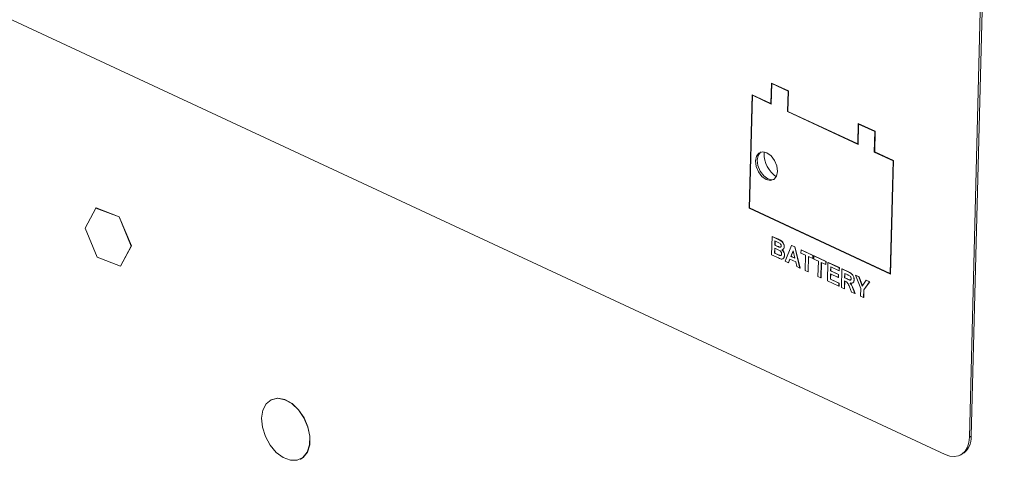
# Paper-space layout '3' of a CAD drawing. Header units: inches. Extents: x 1 to 109, y 1 to 85.
# Tile 11 of 107: x 10.25 to 13.43, y 19.39 to 20.81. Entities that reach past the tile are written whole.
import ezdxf

# ---------------------------------------------------------------- set-up
doc = ezdxf.new("R2010")
doc.units = ezdxf.units.IN
doc.header["$MEASUREMENT"] = 0

psp = doc.layouts.new('3')

# ---------------------------------------------------------------- linework, layer by layer
at = {"color": 7, "linetype": 'Continuous', "lineweight": 15, "ltscale": 5}
for p, q in [((13.3172, 19.4668), (13.4238, 23.6701)), ((13.3229, 19.4696), (13.4295, 23.6729)), ((9.8945, 20.9688), (13.2388, 19.4107)), ((12.6786, 20.6093), (12.677, 20.5434)), ((12.6797, 20.6088), (12.6781, 20.544)), ((12.6798, 20.6073), (12.6781, 20.5414)), ((12.7333, 20.5838), (12.6786, 20.6093)), ((12.6809, 20.6079), (12.6798, 20.6073)), ((12.7321, 20.5829), (12.6798, 20.6073)), ((12.7332, 20.5835), (12.6809, 20.6079)), ((12.7304, 20.517), (12.7321, 20.5829)), ((12.7316, 20.5176), (12.7332, 20.5835)), ((12.7317, 20.5179), (12.7333, 20.5838)), ((12.7332, 20.5835), (12.7321, 20.5829)), ((12.6161, 20.5717), (12.6069, 20.2055)), ((12.6173, 20.5712), (12.608, 20.206)), ((12.6173, 20.5697), (12.6081, 20.2064)), ((12.677, 20.5434), (12.6161, 20.5717)), ((12.6185, 20.5703), (12.6173, 20.5697)), ((12.6781, 20.5414), (12.6173, 20.5697)), ((12.6782, 20.5425), (12.6185, 20.5703)), ((12.6781, 20.544), (12.677, 20.5434)), ((12.7316, 20.5176), (12.7304, 20.517)), ((12.9578, 20.4111), (12.7304, 20.517)), ((12.9579, 20.4121), (12.7316, 20.5176)), ((12.9567, 20.4131), (12.7317, 20.5179)), ((12.9583, 20.479), (12.9567, 20.4131)), ((12.9594, 20.4785), (12.9578, 20.4137)), ((12.9595, 20.477), (12.9578, 20.4111)), ((13.0131, 20.4535), (12.9583, 20.479)), ((12.9606, 20.4776), (12.9595, 20.477)), ((13.0118, 20.4526), (12.9595, 20.477)), ((13.0129, 20.4532), (12.9606, 20.4776)), ((13.0101, 20.3867), (13.0118, 20.4526)), ((13.0113, 20.3873), (13.0129, 20.4532)), ((13.0114, 20.3876), (13.0131, 20.4535)), ((13.0129, 20.4532), (13.0118, 20.4526)), ((12.9578, 20.4137), (12.9567, 20.4131)), ((12.6546, 20.3827), (12.6548, 20.3871)), ((13.0113, 20.3873), (13.0101, 20.3867)), ((13.0709, 20.3584), (13.0101, 20.3867)), ((13.0721, 20.3589), (13.0113, 20.3873)), ((13.0722, 20.3593), (13.0114, 20.3876)), ((13.0617, 19.995), (13.0709, 20.3584)), ((13.0629, 19.993), (13.0722, 20.3593)), ((13.0629, 19.9956), (13.0721, 20.3589)), ((13.0721, 20.3589), (13.0709, 20.3584)), ((10.4999, 20.2061), (10.4648, 20.1412)), ((10.4999, 20.2061), (10.5005, 20.2064)), ((10.5743, 20.1772), (10.4999, 20.2061)), ((10.5005, 20.2064), (10.5749, 20.1775)), ((12.608, 20.206), (12.6069, 20.2055)), ((12.6069, 20.2055), (13.0629, 19.993)), ((12.608, 20.206), (13.0629, 19.9941)), ((12.6081, 20.2064), (13.0617, 19.995)), ((10.5743, 20.1772), (10.5749, 20.1775)), ((10.6136, 20.0833), (10.5743, 20.1772)), ((10.5749, 20.1775), (10.6142, 20.0836)), ((10.4648, 20.1412), (10.5041, 20.0473)), ((12.6791, 20.055), (12.6806, 20.1142)), ((12.6806, 20.1142), (12.6812, 20.1145)), ((12.6806, 20.1142), (12.7004, 20.105)), ((12.6812, 20.1145), (12.701, 20.1053)), ((12.7004, 20.105), (12.701, 20.1053)), ((10.5786, 20.0184), (10.6136, 20.0833)), ((10.6142, 20.0836), (10.5791, 20.0187)), ((10.6136, 20.0833), (10.6142, 20.0836)), ((12.6892, 20.0764), (12.6888, 20.0605)), ((12.6976, 20.0725), (12.6892, 20.0764)), ((12.6898, 20.0762), (12.6894, 20.0607)), ((12.6898, 20.1), (12.6895, 20.0863)), ((12.6895, 20.0863), (12.69, 20.0866)), ((12.6895, 20.0863), (12.6963, 20.0831)), ((12.6958, 20.0972), (12.6898, 20.1)), ((12.6904, 20.0997), (12.69, 20.0866)), ((12.69, 20.0866), (12.6969, 20.0834)), ((12.6963, 20.0831), (12.6969, 20.0834)), ((12.7039, 20.0798), (12.7045, 20.0801)), ((12.7137, 20.0721), (12.7123, 20.0714)), ((12.7193, 20.0811), (12.7199, 20.0814)), ((12.7232, 20.0344), (12.7433, 20.085)), ((12.7433, 20.085), (12.7439, 20.0853)), ((12.7433, 20.085), (12.7534, 20.0804)), ((12.7439, 20.0853), (12.7539, 20.0806)), ((12.7534, 20.0804), (12.7539, 20.0806)), ((12.7534, 20.0804), (12.7705, 20.0124)), ((12.7539, 20.0806), (12.7711, 20.0127)), ((12.7737, 20.0609), (12.7739, 20.0708)), ((12.7739, 20.0708), (12.7745, 20.071)), ((12.7739, 20.0708), (12.8124, 20.0528)), ((12.7745, 20.071), (12.813, 20.0531)), ((10.5041, 20.0473), (10.5786, 20.0184)), ((12.6958, 20.0472), (12.6791, 20.055)), ((12.6888, 20.0605), (12.6894, 20.0607)), ((12.6888, 20.0605), (12.6985, 20.056)), ((12.6894, 20.0607), (12.699, 20.0562)), ((12.6985, 20.056), (12.699, 20.0562)), ((12.7056, 20.053), (12.7062, 20.0533)), ((12.7205, 20.0531), (12.7211, 20.0534)), ((12.7378, 20.0415), (12.7333, 20.0297)), ((12.7382, 20.0413), (12.7339, 20.03)), ((12.7567, 20.0327), (12.7378, 20.0415)), ((12.748, 20.0682), (12.741, 20.05)), ((12.741, 20.05), (12.7416, 20.0502)), ((12.741, 20.05), (12.754, 20.0439)), ((12.7482, 20.0675), (12.7416, 20.0502)), ((12.7416, 20.0502), (12.7538, 20.0446)), ((12.754, 20.0439), (12.748, 20.0682)), ((12.7882, 20.0541), (12.7737, 20.0609)), ((12.7869, 20.0048), (12.7882, 20.0541)), ((12.7976, 20.0497), (12.7964, 20.0003)), ((12.7982, 20.0495), (12.797, 20.0006)), ((12.8122, 20.043), (12.7976, 20.0497)), ((12.8124, 20.0528), (12.8122, 20.043)), ((12.8122, 20.043), (12.8127, 20.0432)), ((12.8124, 20.0528), (12.813, 20.0531)), ((12.813, 20.0531), (12.8127, 20.0432)), ((12.8153, 20.0415), (12.8156, 20.0514)), ((12.8298, 20.0347), (12.8153, 20.0415)), ((12.8156, 20.0514), (12.8161, 20.0517)), ((12.8156, 20.0514), (12.854, 20.0335)), ((12.8161, 20.0517), (12.8546, 20.0337)), ((10.5786, 20.0184), (10.5791, 20.0187)), ((12.7333, 20.0297), (12.7232, 20.0344)), ((12.7333, 20.0297), (12.7339, 20.03)), ((12.7605, 20.0171), (12.7567, 20.0327)), ((12.7705, 20.0124), (12.7605, 20.0171)), ((12.7705, 20.0124), (12.7711, 20.0127)), ((12.8286, 19.9854), (12.8298, 20.0347)), ((12.8393, 20.0303), (12.838, 19.981)), ((12.8398, 20.0301), (12.8386, 19.9812)), ((12.8538, 20.0236), (12.8393, 20.0303)), ((12.854, 20.0335), (12.8538, 20.0236)), ((12.8538, 20.0236), (12.8543, 20.0239)), ((12.854, 20.0335), (12.8546, 20.0337)), ((12.8546, 20.0337), (12.8543, 20.0239)), ((12.8588, 19.9713), (12.8603, 20.0305)), ((12.8603, 20.0305), (12.8609, 20.0308)), ((12.8603, 20.0305), (12.8969, 20.0135)), ((12.8609, 20.0308), (12.8975, 20.0138)), ((12.8695, 20.0162), (12.8692, 20.0033)), ((12.8967, 20.0036), (12.8695, 20.0162)), ((12.8701, 20.016), (12.8698, 20.0036)), ((12.8969, 20.0135), (12.8967, 20.0036)), ((12.8969, 20.0135), (12.8975, 20.0138)), ((12.8975, 20.0138), (12.8972, 20.0039)), ((12.9042, 19.9501), (12.9057, 20.0094)), ((12.9057, 20.0094), (12.9063, 20.0096)), ((12.9057, 20.0094), (12.9264, 19.9997)), ((12.9063, 20.0096), (12.9269, 20)), ((12.7964, 20.0003), (12.7869, 20.0048)), ((12.7964, 20.0003), (12.797, 20.0006)), ((12.838, 19.981), (12.8286, 19.9854)), ((12.838, 19.981), (12.8386, 19.9812)), ((12.869, 19.9934), (12.8685, 19.9767)), ((12.8685, 19.9767), (12.8691, 19.977)), ((12.8685, 19.9767), (12.8963, 19.9638)), ((12.8942, 19.9817), (12.869, 19.9934)), ((12.8695, 19.9932), (12.8691, 19.977)), ((12.8691, 19.977), (12.8968, 19.9641)), ((12.8692, 20.0033), (12.8698, 20.0036)), ((12.8692, 20.0033), (12.8944, 19.9916)), ((12.8698, 20.0036), (12.895, 19.9918)), ((12.8944, 19.9916), (12.8942, 19.9817)), ((12.8942, 19.9817), (12.8948, 19.982)), ((12.8944, 19.9916), (12.895, 19.9918)), ((12.895, 19.9918), (12.8948, 19.982)), ((12.8967, 20.0036), (12.8972, 20.0039)), ((12.9149, 19.9951), (12.9146, 19.9806)), ((12.9146, 19.9806), (12.9151, 19.9809)), ((12.9146, 19.9806), (12.9222, 19.9771)), ((12.923, 19.9913), (12.9149, 19.9951)), ((12.9155, 19.9948), (12.9151, 19.9809)), ((12.9151, 19.9809), (12.9228, 19.9774)), ((12.9222, 19.9771), (12.9228, 19.9774)), ((12.9264, 19.9997), (12.9269, 20)), ((12.9496, 19.9889), (12.9501, 19.9892)), ((12.9667, 19.9463), (12.9496, 19.9889)), ((12.9496, 19.9889), (12.9606, 19.9838)), ((12.9501, 19.9892), (12.9612, 19.9841)), ((12.9606, 19.9838), (12.9612, 19.9841)), ((12.9606, 19.9838), (12.9716, 19.954)), ((12.9612, 19.9841), (12.9721, 19.9546)), ((13.0629, 19.9956), (13.0617, 19.995)), ((12.896, 19.9539), (12.8588, 19.9713)), ((12.8963, 19.9638), (12.896, 19.9539)), ((12.896, 19.9539), (12.8966, 19.9542)), ((12.8963, 19.9638), (12.8968, 19.9641)), ((12.8968, 19.9641), (12.8966, 19.9542)), ((12.9137, 19.9457), (12.9042, 19.9501)), ((12.9143, 19.9708), (12.9137, 19.9457)), ((12.9137, 19.9457), (12.9143, 19.946)), ((12.9164, 19.9698), (12.9143, 19.9708)), ((12.9149, 19.9705), (12.9143, 19.946)), ((12.9367, 19.935), (12.93, 19.9517)), ((12.9421, 19.9443), (12.9426, 19.9446)), ((12.9421, 19.9443), (12.9477, 19.9298)), ((12.9426, 19.9446), (12.9483, 19.9301)), ((12.945, 19.9744), (12.9456, 19.9747)), ((12.966, 19.9213), (12.9667, 19.9463)), ((12.9716, 19.954), (12.9839, 19.9729)), ((12.995, 19.9678), (12.9761, 19.9418)), ((12.9955, 19.9681), (12.9767, 19.942)), ((12.9839, 19.9729), (12.9845, 19.9732)), ((12.9839, 19.9729), (12.995, 19.9678)), ((12.9845, 19.9732), (12.9955, 19.9681)), ((12.995, 19.9678), (12.9955, 19.9681)), ((12.9477, 19.9298), (12.9367, 19.935)), ((12.9477, 19.9298), (12.9483, 19.9301)), ((12.9755, 19.9169), (12.966, 19.9213)), ((12.9761, 19.9418), (12.9755, 19.9169)), ((12.9755, 19.9169), (12.9761, 19.9172)), ((12.9767, 19.942), (12.9761, 19.9172)), ((12.9761, 19.9418), (12.9767, 19.942)), ((11.0656, 19.5876), (11.0651, 19.5873)), ((13.3172, 19.4668), (13.3229, 19.4696)), ((13.2869, 19.4087), (13.2926, 19.4115)), ((11.1588, 19.3957), (11.1594, 19.396))]:
    psp.add_line(p, q, dxfattribs=at)
at = {"color": 7, "linetype": 'Continuous', "lineweight": 15, "ltscale": 5, "flags": 128}
for points in [[(12.6985, 20.3244), (12.6962, 20.3422), (12.6887, 20.3598), (12.6773, 20.3746), (12.6637, 20.3843), (12.6499, 20.3874), (12.638, 20.3835), (12.6299, 20.3731), (12.6267, 20.3578), (12.629, 20.34), (12.6364, 20.3223), (12.6478, 20.3076), (12.6615, 20.2979), (12.6753, 20.2948), (12.6872, 20.2987), (12.6953, 20.3091), (12.6985, 20.3244)], [(12.6869, 20.2985), (12.681, 20.2975), (12.6672, 20.3007), (12.6535, 20.3103), (12.6421, 20.3251), (12.6347, 20.3428), (12.6324, 20.3606), (12.6356, 20.3759), (12.6437, 20.3863), (12.6439, 20.3864)], [(11.0341, 19.5278), (11.0368, 19.4985), (11.0463, 19.4687), (11.0615, 19.4408), (11.0813, 19.4175), (11.1037, 19.4007), (11.1269, 19.392), (11.1488, 19.3922), (11.1674, 19.4012), (11.181, 19.4182), (11.1885, 19.4417), (11.1892, 19.4696), (11.1831, 19.4995), (11.1706, 19.5287), (11.1529, 19.5546), (11.1316, 19.5749), (11.1085, 19.5877), (11.0857, 19.5921), (11.0653, 19.5874), (11.049, 19.5743), (11.0382, 19.5538), (11.0341, 19.5278)], [(11.0656, 19.5876), (11.0658, 19.5877), (11.0863, 19.5923), (11.109, 19.588), (11.1321, 19.5751), (11.1535, 19.5549), (11.1712, 19.529), (11.1836, 19.4998), (11.1898, 19.4699), (11.1891, 19.442), (11.1816, 19.4185), (11.1679, 19.4014), (11.1594, 19.396)], [(13.2388, 19.4107), (13.2537, 19.4055), (13.2681, 19.4041), (13.2815, 19.4065), (13.2933, 19.4125), (13.3031, 19.4219), (13.3105, 19.4345), (13.3153, 19.4497), (13.3172, 19.4668)]]:
    psp.add_lwpolyline(points, dxfattribs=at)
at = {"color": 7, "linetype": 'Continuous', "lineweight": 15, "ltscale": 25}
for centre, radius, start, end in [((12.7466, 20.3823), 0.092, 179.7384, 235.2248), ((13.2613, 19.4647), 0.0618, 300.4938, 4.5628)]:
    psp.add_arc(centre, radius, start, end, dxfattribs=at)
at = {"color": 7, "linetype": 'Continuous', "lineweight": 15, "ltscale": 5}
for points, knots in [([(12.7004, 20.105), (12.7049, 20.103), (12.7117, 20.1001), (12.7174, 20.0908), (12.7192, 20.0852), (12.7193, 20.0825), (12.7193, 20.0811)], [0, 0, 0, 0, 0.499363, 0.748642, 0.874275, 1, 1, 1, 1]), ([(12.701, 20.1053), (12.7055, 20.1033), (12.7123, 20.1004), (12.718, 20.0911), (12.7198, 20.0855), (12.7198, 20.0828), (12.7199, 20.0814)], [0, 0, 0, 0, 0.499363, 0.748642, 0.874275, 1, 1, 1, 1]), ([(12.7047, 20.0928), (12.7031, 20.0937), (12.7001, 20.0952), (12.6971, 20.0966), (12.6958, 20.0972)], [0, 0, 0, 0, 0.559933, 1, 1, 1, 1]), ([(12.6963, 20.0831), (12.6977, 20.0824), (12.7003, 20.0812), (12.7028, 20.0802), (12.7039, 20.0798)], [0, 0, 0, 0, 0.56004, 1, 1, 1, 1]), ([(12.6969, 20.0834), (12.6983, 20.0827), (12.7008, 20.0815), (12.7034, 20.0805), (12.7045, 20.0801)], [0, 0, 0, 0, 0.56004, 1, 1, 1, 1]), ([(12.7111, 20.058), (12.7111, 20.0589), (12.711, 20.0607), (12.71, 20.0635), (12.7083, 20.066), (12.7042, 20.0697), (12.7006, 20.0713), (12.6976, 20.0725)], [0, 0, 0, 0, 0.124975, 0.249734, 0.374461, 0.499437, 1, 1, 1, 1]), ([(12.7039, 20.0798), (12.7047, 20.0796), (12.7064, 20.0791), (12.7084, 20.0798), (12.7096, 20.0815), (12.7098, 20.0831), (12.7098, 20.0838)], [0, 0, 0, 0, 0.280468, 0.559908, 0.779749, 1, 1, 1, 1]), ([(12.7045, 20.0801), (12.7053, 20.0798), (12.7067, 20.0794), (12.7079, 20.0799), (12.7083, 20.0802)], [0, 0, 0, 0, 0.590846, 1, 1, 1, 1]), ([(12.7098, 20.0838), (12.7098, 20.0848), (12.7097, 20.0868), (12.708, 20.0905), (12.706, 20.0919), (12.7047, 20.0928)], [0, 0, 0, 0, 0.28109, 0.561131, 1, 1, 1, 1]), ([(12.7123, 20.0714), (12.7137, 20.0701), (12.7164, 20.0674), (12.7199, 20.0608), (12.7203, 20.056), (12.7205, 20.0531)], [0, 0, 0, 0, 0.281065, 0.561644, 1, 1, 1, 1]), ([(12.7129, 20.0717), (12.7143, 20.0703), (12.7169, 20.0677), (12.7205, 20.0611), (12.7209, 20.0563), (12.7211, 20.0534)], [0, 0, 0, 0, 0.281065, 0.561644, 1, 1, 1, 1]), ([(12.7193, 20.0811), (12.7192, 20.0797), (12.7189, 20.0769), (12.7174, 20.0738), (12.7158, 20.0731), (12.7152, 20.0729)], [0, 0, 0, 0, 0.387938, 0.775932, 1, 1, 1, 1]), ([(12.7199, 20.0814), (12.7197, 20.08), (12.7194, 20.0771), (12.718, 20.074), (12.7164, 20.0734), (12.7158, 20.0731)], [0, 0, 0, 0, 0.387938, 0.775932, 1, 1, 1, 1]), ([(12.7077, 20.0421), (12.7055, 20.043), (12.7015, 20.0446), (12.6975, 20.0464), (12.6958, 20.0472)], [0, 0, 0, 0, 0.559969, 1, 1, 1, 1]), ([(12.6985, 20.056), (12.6998, 20.0553), (12.7022, 20.0542), (12.7046, 20.0534), (12.7056, 20.053)], [0, 0, 0, 0, 0.560181, 1, 1, 1, 1]), ([(12.699, 20.0562), (12.7004, 20.0556), (12.7028, 20.0545), (12.7052, 20.0536), (12.7062, 20.0533)], [0, 0, 0, 0, 0.560181, 1, 1, 1, 1]), ([(12.7056, 20.053), (12.7065, 20.0529), (12.7081, 20.0526), (12.7099, 20.0537), (12.7109, 20.0557), (12.711, 20.0572), (12.7111, 20.058)], [0, 0, 0, 0, 0.280078, 0.5594, 0.779491, 1, 1, 1, 1]), ([(12.7062, 20.0533), (12.7071, 20.0531), (12.7082, 20.0528), (12.7091, 20.0534), (12.7093, 20.0536)], [0, 0, 0, 0, 0.7216156, 1, 1, 1, 1]), ([(12.7205, 20.0531), (12.7202, 20.0509), (12.7196, 20.0465), (12.7164, 20.0424), (12.7122, 20.0409), (12.7092, 20.0417), (12.7077, 20.0421)], [0, 0, 0, 0, 0.279803, 0.559466, 0.779448, 1, 1, 1, 1]), ([(12.7211, 20.0534), (12.7208, 20.0512), (12.7202, 20.0468), (12.7174, 20.0429), (12.715, 20.0423), (12.7142, 20.0421)], [0, 0, 0, 0, 0.404496, 0.808787, 1, 1, 1, 1]), ([(12.9222, 19.9771), (12.925, 19.9757), (12.9284, 19.9739), (12.9325, 19.9733), (12.9343, 19.9741), (12.9354, 19.9759), (12.9355, 19.9775), (12.9356, 19.9783)], [0, 0, 0, 0, 0.500921, 0.625717, 0.750374, 0.875019, 1, 1, 1, 1]), ([(12.9228, 19.9774), (12.9255, 19.976), (12.929, 19.9743), (12.9331, 19.9736), (12.9341, 19.9742), (12.9346, 19.9745)], [0, 0, 0, 0, 0.676156, 0.844609, 1, 1, 1, 1]), ([(12.9305, 19.9876), (12.9291, 19.9884), (12.9266, 19.9897), (12.9241, 19.9908), (12.923, 19.9913)], [0, 0, 0, 0, 0.559886, 1, 1, 1, 1]), ([(12.9264, 19.9997), (12.9286, 19.9987), (12.9331, 19.9965), (12.9387, 19.9924), (12.9421, 19.9873), (12.9445, 19.9816), (12.9448, 19.9773), (12.945, 19.9744)], [0, 0, 0, 0, 0.251134, 0.500538, 0.625742, 0.751034, 1, 1, 1, 1]), ([(12.9269, 20), (12.9292, 19.9989), (12.9336, 19.9968), (12.9393, 19.9927), (12.9427, 19.9876), (12.9451, 19.9818), (12.9454, 19.9776), (12.9456, 19.9747)], [0, 0, 0, 0, 0.251134, 0.500538, 0.625742, 0.751034, 1, 1, 1, 1]), ([(12.9356, 19.9783), (12.9355, 19.9793), (12.9354, 19.9813), (12.9337, 19.9851), (12.9317, 19.9867), (12.9305, 19.9876)], [0, 0, 0, 0, 0.281062, 0.561285, 1, 1, 1, 1]), ([(12.93, 19.9517), (12.9283, 19.9561), (12.926, 19.9623), (12.9204, 19.968), (12.9178, 19.9692), (12.9164, 19.9698)], [0, 0, 0, 0, 0.560985, 0.779313, 1, 1, 1, 1]), ([(12.945, 19.9744), (12.9448, 19.9722), (12.9444, 19.9678), (12.941, 19.9639), (12.9367, 19.9629), (12.9338, 19.9636), (12.9323, 19.9639)], [0, 0, 0, 0, 0.279925, 0.558986, 0.779165, 1, 1, 1, 1]), ([(12.9323, 19.9639), (12.9338, 19.9619), (12.9362, 19.9586), (12.9386, 19.9534), (12.9404, 19.9489), (12.9415, 19.9459), (12.9421, 19.9443)], [0, 0, 0, 0, 0.339578, 0.559573, 0.779775, 1, 1, 1, 1]), ([(12.9329, 19.9642), (12.9343, 19.9622), (12.9367, 19.9589), (12.9392, 19.9537), (12.941, 19.9492), (12.9421, 19.9461), (12.9426, 19.9446)], [0, 0, 0, 0, 0.339578, 0.559573, 0.779775, 1, 1, 1, 1]), ([(12.9456, 19.9747), (12.9454, 19.9725), (12.9449, 19.9682), (12.9423, 19.9645), (12.94, 19.9641), (12.9394, 19.964)], [0, 0, 0, 0, 0.428676, 0.856029, 1, 1, 1, 1])]:
    psp.add_open_spline(points, degree=3, knots=knots, dxfattribs=at)

doc.saveas('drawing.dxf')
